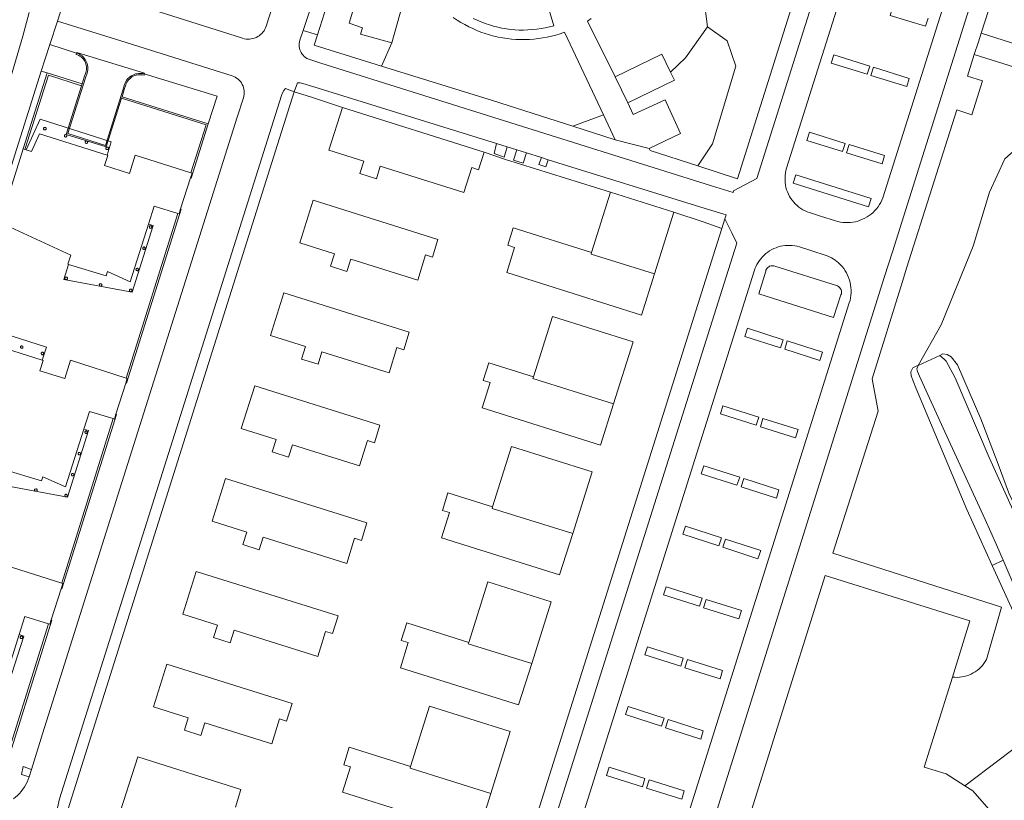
# Model space of a CAD drawing. Header units: metres. Extents: x 89888 to 94270, y 464165 to 468904.
# Tile 194 of 256: x 93738 to 93874, y 465844 to 465952. Entities that reach past the tile are written whole.
import ezdxf

# ---------------------------------------------------------------- set-up
doc = ezdxf.new("R2010")
doc.units = ezdxf.units.M
for name, color, linetype, lineweight in [('B_BEBOUWINGSGRENS_0', 251, 'CONTINUOUS', 13), ('B_OVERBOUWLIJN_LIJN_0', 251, 'CONTINUOUS', 13), ('B_OVERBOUWLIJN_LIJN_1', 251, 'CONTINUOUS', 13), ('B_TUSSENMUUR_0', 251, 'CONTINUOUS', 13), ('G_GRENS_ALGEMEEN_0', 251, 'CONTINUOUS', 13), ('T_CULTUURGRENS_0', 251, 'CONTINUOUS', 13), ('T_HEK_LIJN_0', 251, 'CONTINUOUS', 13), ('T_MUUR_30CM_LIJN_0', 251, 'CONTINUOUS', 13), ('V_WEGGRENS_0', 251, 'CONTINUOUS', 13), ('W_WATERGRENS_0', 251, 'CONTINUOUS', 13)]:
    doc.layers.add(name, color=color, linetype=linetype, lineweight=lineweight)

msp = doc.modelspace()

# ---------------------------------------------------------------- linework, layer by layer
at = {"layer": 'B_BEBOUWINGSGRENS_0'}
for p, q in [((93821.76, 465940.67), (93820.01, 465944.26)), ((93782.34, 465940.01), (93801.91, 465933.83)), ((93816.74, 465919.98), (93819.37, 465928.32)), ((93819.37, 465928.32), (93828.11, 465925.56)), ((93828.11, 465925.56), (93825.43, 465917.04)), ((93819.79, 465899.12), (93822.49, 465907.67)), ((93814.14, 465881.2), (93816.82, 465889.71)), ((93785.74, 465882.66), (93766.19, 465888.78)), ((93762.15, 465875.97), (93760.3, 465870.08)), ((93802.41, 465874.52), (93799.79, 465866.17)), ((93811.17, 465871.77), (93802.41, 465874.52)), ((93808.48, 465863.24), (93811.17, 465871.77)), ((93758.11, 465863.17), (93756.26, 465857.27)), ((93802.82, 465845.32), (93805.49, 465853.85)), ((93868.31, 465846.37), (93869.41, 465845.67)), ((93869.41, 465845.67), (93871.93, 465842.76))]:
    msp.add_line(p, q, dxfattribs=at)
for points in [[(93800.41, 465952.31), (93800.95, 465952.06), (93801.51, 465951.82), (93802.07, 465951.61), (93802.64, 465951.41), (93803.21, 465951.24), (93803.8, 465951.1), (93804.38, 465950.97), (93804.98, 465950.87), (93805.57, 465950.79), (93806.17, 465950.74), (93806.77, 465950.7), (93807.37, 465950.69), (93807.97, 465950.71), (93808.57, 465950.75), (93809.17, 465950.81), (93809.77, 465950.89), (93810.36, 465951), (93810.95, 465951.13), (93811.53, 465951.28), (93810.02, 465956.44)], [(93820.01, 465944.26), (93826.45, 465947.38), (93827.65, 465944.9)], [(93827.65, 465944.9), (93828.19, 465943.78), (93821.76, 465940.67)], [(93801.91, 465933.83), (93801.15, 465931.42), (93800.2, 465931.72), (93799.1, 465928.25), (93787.58, 465931.9), (93787.03, 465930.16), (93784.74, 465930.89), (93785.29, 465932.61), (93780.48, 465934.13), (93782.34, 465940.01)], [(93778.31, 465927.2), (93776.46, 465921.32), (93781.24, 465919.81), (93780.7, 465918.09), (93782.97, 465917.37), (93783.51, 465919.09)], [(93783.51, 465919.09), (93792.74, 465916.18), (93793.83, 465919.65), (93794.78, 465919.35), (93795.54, 465921.76), (93778.31, 465927.2)], [(93825.43, 465917.04), (93823.63, 465911.34), (93805.03, 465917.21), (93806.13, 465920.68), (93805.18, 465920.98), (93805.94, 465923.39), (93816.74, 465919.98)], [(93774.27, 465914.41), (93772.42, 465908.52), (93777.24, 465907.01), (93776.69, 465905.27), (93778.98, 465904.56), (93779.51, 465906.28)], [(93779.51, 465906.28), (93788.78, 465903.38), (93789.87, 465906.87), (93790.82, 465906.57), (93791.58, 465908.99), (93774.27, 465914.41)], [(93822.49, 465907.67), (93811.35, 465911.16), (93808.73, 465902.81)], [(93808.73, 465902.81), (93802.55, 465904.75), (93801.8, 465902.34), (93802.75, 465902.04), (93801.65, 465898.54)], [(93770.24, 465901.6), (93768.38, 465895.71), (93773.18, 465894.19), (93772.64, 465892.46), (93774.92, 465891.74), (93775.46, 465893.46), (93784.72, 465890.54)], [(93784.72, 465890.54), (93785.82, 465894.02), (93786.77, 465893.72), (93787.53, 465896.14), (93770.24, 465901.6)], [(93801.65, 465898.54), (93817.99, 465893.41), (93819.79, 465899.12)], [(93816.82, 465889.71), (93805.69, 465893.2), (93803.08, 465884.86)], [(93766.19, 465888.78), (93764.34, 465882.89), (93769.13, 465881.39), (93768.6, 465879.66), (93770.87, 465878.95), (93771.41, 465880.67), (93782.94, 465877.06), (93784.03, 465880.54), (93784.98, 465880.24), (93785.74, 465882.66)], [(93803.08, 465884.86), (93796.91, 465886.8), (93796.16, 465884.39)], [(93796.16, 465884.39), (93797.11, 465884.09), (93796.02, 465880.61), (93812.34, 465875.49), (93814.14, 465881.2)], [(93760.3, 465870.08), (93765.1, 465868.56), (93764.56, 465866.83), (93766.84, 465866.11), (93767.38, 465867.84), (93778.94, 465864.2), (93780.03, 465867.68), (93780.99, 465867.38), (93781.75, 465869.81), (93762.15, 465875.97)], [(93831.3, 465818.36), (93831.15, 465818.41), (93842.15, 465853.59), (93849, 465875.39), (93868.99, 465869.13), (93866.57, 465861.38)], [(93799.79, 465866.17), (93791.24, 465868.85), (93790.48, 465866.44), (93791.44, 465866.14), (93790.35, 465862.66), (93806.68, 465857.54), (93808.48, 465863.24)], [(93756.26, 465857.27), (93761.06, 465855.76), (93760.52, 465854.04), (93762.79, 465853.32), (93763.34, 465855.05), (93772.58, 465852.14), (93773.68, 465855.61), (93774.63, 465855.31), (93775.39, 465857.73), (93758.11, 465863.17)], [(93866.57, 465861.38), (93862.68, 465848.92), (93865.72, 465848.03), (93868.31, 465846.37)], [(93805.49, 465853.85), (93794.37, 465857.35), (93791.75, 465849.02)], [(93791.75, 465849.02), (93783.29, 465851.68), (93782.53, 465849.27), (93783.48, 465848.97), (93782.38, 465845.48), (93801.04, 465839.61), (93802.82, 465845.32)], [(93764.62, 465837.42), (93756.16, 465840.08), (93751.31, 465841.61), (93754.09, 465850.36), (93768.34, 465845.84), (93767.57, 465843.44)]]:
    msp.add_lwpolyline(points, dxfattribs=at)
at = {"layer": 'B_OVERBOUWLIJN_LIJN_0'}
for points in [[(93740.9, 465905.11), (93741.48, 465906.93), (93731.68, 465910.06), (93729.74, 465905.85)], [(93735.6, 465890.03), (93734.96, 465887.96), (93744.37, 465886.22), (93747.29, 465895.41), (93746.64, 465895.61)], [(93726.67, 465861.72), (93726.01, 465859.58), (93735.43, 465857.85), (93738.35, 465867.04), (93737.73, 465867.26)]]:
    msp.add_lwpolyline(points, dxfattribs=at)
at = {"layer": 'B_OVERBOUWLIJN_LIJN_1'}
for points in [[(93749.84, 465933.43), (93750.41, 465935.25), (93740.62, 465938.38), (93738.67, 465934.17)], [(93744.54, 465918.35), (93743.88, 465916.25), (93753.3, 465914.51), (93756.22, 465923.7), (93755.57, 465923.91)]]:
    msp.add_lwpolyline(points, dxfattribs=at)
at = {"layer": 'B_TUSSENMUUR_0'}
for points in [[(93816.74, 465919.98), (93816.68, 465919.78), (93825.43, 465917.04)], [(93808.73, 465902.81), (93808.66, 465902.61), (93819.79, 465899.12)], [(93803.08, 465884.86), (93803.02, 465884.66), (93814.14, 465881.2)], [(93799.79, 465866.17), (93799.73, 465865.97), (93808.48, 465863.24)], [(93791.75, 465849.02), (93791.68, 465848.82), (93802.82, 465845.32)]]:
    msp.add_lwpolyline(points, dxfattribs=at)
at = {"layer": 'G_GRENS_ALGEMEEN_0'}
for p, q in [((93738.27, 465934.28), (93741.58, 465944.77)), ((93741.58, 465944.77), (93746.42, 465943.27)), ((93746.42, 465943.27), (93746.34, 465943.01)), ((93751.86, 465941.29), (93751.92, 465941.5)), ((93751.92, 465941.5), (93763.8, 465937.76)), ((93741.22, 465937.26), (93741.16, 465937.23)), ((93744.09, 465936.27), (93744.03, 465936.25)), ((93746.96, 465935.39), (93746.91, 465935.37)), ((93738.51, 465934.22), (93738.27, 465934.28)), ((93752.47, 465902.66), (93759.64, 465925.37)), ((93755.83, 465923.68), (93755.77, 465923.66)), ((93754.91, 465920.75), (93754.86, 465920.73)), ((93753.99, 465917.81), (93753.93, 465917.79)), ((93744.17, 465916.59), (93744.11, 465916.57)), ((93748.93, 465915.68), (93748.87, 465915.66)), ((93753.09, 465914.93), (93753.03, 465914.91)), ((93738.04, 465907.1), (93737.98, 465907.08)), ((93740.9, 465906.21), (93740.84, 465906.19)), ((93743.58, 465874.33), (93750.7, 465897.05)), ((93746.92, 465895.35), (93746.86, 465895.33)), ((93745.99, 465892.39), (93745.93, 465892.37)), ((93745.07, 465889.49), (93745.01, 465889.47)), ((93739.99, 465887.36), (93739.93, 465887.34)), ((93744.15, 465886.61), (93744.1, 465886.59)), ((93737.99, 465867.03), (93737.93, 465867.01))]:
    msp.add_line(p, q, dxfattribs=at)
for points in [[(93746.42, 465943.27), (93746.7, 465944.18), (93746.91, 465944.82), (93746.96, 465945.01), (93746.99, 465945.21), (93747.01, 465945.41), (93747, 465945.61), (93746.97, 465945.81), (93746.93, 465946.01), (93746.86, 465946.2), (93746.77, 465946.38), (93746.67, 465946.55), (93746.55, 465946.71), (93746.42, 465946.85), (93746.27, 465946.98), (93746.11, 465947.1), (93745.94, 465947.2), (93745.76, 465947.28), (93745.57, 465947.33), (93745.64, 465947.51)], [(93746.34, 465943.01), (93741.75, 465944.45), (93738.51, 465934.22)], [(93754.99, 465944.63), (93754.96, 465944.46), (93754.75, 465944.51), (93754.53, 465944.53), (93754.31, 465944.53), (93754.09, 465944.51), (93753.88, 465944.47), (93753.67, 465944.4), (93753.47, 465944.31), (93753.29, 465944.22), (93753.12, 465944.1), (93752.97, 465943.97), (93752.82, 465943.83), (93752.7, 465943.67), (93752.59, 465943.49), (93752.5, 465943.31), (93752.43, 465943.12), (93752.23, 465942.48), (93751.92, 465941.5)], [(93751.86, 465941.29), (93749.74, 465934.56), (93744.22, 465936.28), (93746.34, 465943.01)], [(93761.43, 465930.98), (93763.51, 465937.61), (93751.86, 465941.29)], [(93741.16, 465937.23), (93741.12, 465937.2), (93741.09, 465937.14), (93741.08, 465937.08), (93741.09, 465937.02), (93741.12, 465936.97), (93741.16, 465936.93), (93741.22, 465936.91), (93741.28, 465936.91), (93741.34, 465936.93), (93741.39, 465936.97), (93741.42, 465937.02), (93741.43, 465937.08), (93741.42, 465937.14), (93741.39, 465937.2), (93741.34, 465937.23), (93741.28, 465937.26), (93741.22, 465937.26)], [(93761.43, 465930.98), (93753.74, 465933.43), (93752.96, 465930.91), (93749.5, 465931.99), (93749.95, 465933.4), (93749.84, 465933.43), (93740.54, 465936.39), (93739.4, 465933.95), (93738.67, 465934.17), (93738.51, 465934.22)], [(93744.03, 465936.25), (93743.99, 465936.21), (93743.96, 465936.16), (93743.95, 465936.1), (93743.96, 465936.04), (93743.99, 465935.99), (93744.03, 465935.95), (93744.09, 465935.93), (93744.15, 465935.93), (93744.21, 465935.95), (93744.26, 465935.99), (93744.29, 465936.04), (93744.3, 465936.1), (93744.29, 465936.16), (93744.26, 465936.21), (93744.21, 465936.25), (93744.15, 465936.27), (93744.09, 465936.27)], [(93746.91, 465935.37), (93746.86, 465935.33), (93746.83, 465935.28), (93746.82, 465935.22), (93746.83, 465935.16), (93746.86, 465935.1), (93746.91, 465935.06), (93746.96, 465935.04), (93747.02, 465935.04), (93747.08, 465935.06), (93747.13, 465935.1), (93747.16, 465935.16), (93747.17, 465935.22), (93747.16, 465935.28), (93747.13, 465935.33), (93747.08, 465935.37), (93747.02, 465935.39), (93746.96, 465935.39)], [(93749.78, 465934.51), (93749.73, 465934.47), (93749.7, 465934.42), (93749.69, 465934.36), (93749.7, 465934.3), (93749.73, 465934.25), (93749.78, 465934.21), (93749.84, 465934.19), (93749.9, 465934.19), (93749.96, 465934.21), (93750, 465934.25), (93750.03, 465934.3), (93750.04, 465934.36), (93750.03, 465934.42), (93750, 465934.47)], [(93750, 465934.47), (93749.96, 465934.51), (93749.9, 465934.53), (93749.84, 465934.53), (93749.78, 465934.51)], [(93761.37, 465930.28), (93761.58, 465930.93), (93761.43, 465930.98)], [(93735.28, 465924.02), (93744.84, 465919.62), (93744.45, 465918.4), (93744.54, 465918.35), (93749.74, 465916.78), (93749.93, 465917.36), (93753.05, 465915.94), (93755.57, 465923.91), (93756.34, 465926.37), (93759.64, 465925.37)], [(93759.64, 465925.37), (93759.79, 465925.32), (93760.01, 465926)], [(93755.77, 465923.66), (93755.72, 465923.62), (93755.69, 465923.57), (93755.68, 465923.51), (93755.69, 465923.45), (93755.72, 465923.4), (93755.77, 465923.36), (93755.83, 465923.34), (93755.89, 465923.34), (93755.95, 465923.36), (93755.99, 465923.4), (93756.02, 465923.45), (93756.03, 465923.51), (93756.02, 465923.57), (93755.99, 465923.62), (93755.95, 465923.66), (93755.89, 465923.68), (93755.83, 465923.68)], [(93754.86, 465920.73), (93754.81, 465920.69), (93754.78, 465920.64), (93754.77, 465920.58), (93754.78, 465920.52), (93754.81, 465920.47), (93754.86, 465920.43), (93754.91, 465920.41), (93754.98, 465920.41), (93755.03, 465920.43), (93755.08, 465920.47), (93755.11, 465920.52), (93755.12, 465920.58), (93755.11, 465920.64), (93755.08, 465920.69), (93755.03, 465920.73), (93754.98, 465920.75), (93754.91, 465920.75)], [(93753.93, 465917.79), (93753.88, 465917.75), (93753.85, 465917.7), (93753.84, 465917.64), (93753.85, 465917.58), (93753.88, 465917.53), (93753.93, 465917.49), (93753.99, 465917.47), (93754.05, 465917.47), (93754.11, 465917.49), (93754.15, 465917.53), (93754.18, 465917.58), (93754.19, 465917.64), (93754.18, 465917.7), (93754.15, 465917.75), (93754.11, 465917.79), (93754.05, 465917.81), (93753.99, 465917.81)], [(93744.11, 465916.57), (93744.07, 465916.53), (93744.04, 465916.47), (93744.03, 465916.41), (93744.04, 465916.35), (93744.07, 465916.3), (93744.11, 465916.26), (93744.17, 465916.24), (93744.23, 465916.24), (93744.29, 465916.26), (93744.34, 465916.3), (93744.37, 465916.35), (93744.38, 465916.41), (93744.37, 465916.47), (93744.34, 465916.53), (93744.29, 465916.57), (93744.23, 465916.59), (93744.17, 465916.59)], [(93748.87, 465915.66), (93748.82, 465915.62), (93748.79, 465915.57), (93748.78, 465915.51), (93748.79, 465915.45), (93748.82, 465915.4), (93748.87, 465915.36), (93748.93, 465915.34), (93748.99, 465915.34), (93749.04, 465915.36), (93749.09, 465915.4), (93749.12, 465915.45), (93749.13, 465915.51), (93749.12, 465915.57), (93749.09, 465915.62), (93749.04, 465915.66), (93748.99, 465915.68), (93748.93, 465915.68)], [(93753.03, 465914.91), (93752.99, 465914.87), (93752.96, 465914.82), (93752.95, 465914.76), (93752.96, 465914.7), (93752.99, 465914.64), (93753.03, 465914.6), (93753.09, 465914.58), (93753.15, 465914.58), (93753.21, 465914.6), (93753.25, 465914.64), (93753.28, 465914.7), (93753.29, 465914.76), (93753.28, 465914.82), (93753.25, 465914.87), (93753.21, 465914.91), (93753.15, 465914.93), (93753.09, 465914.93)], [(93729.57, 465905.9), (93729.74, 465905.85), (93730.46, 465905.61), (93731.61, 465908.06), (93740.9, 465905.11), (93741.01, 465905.08), (93740.56, 465903.67), (93744.03, 465902.59), (93744.81, 465905.11), (93752.47, 465902.66)], [(93737.98, 465907.08), (93737.93, 465907.04), (93737.9, 465906.99), (93737.89, 465906.93), (93737.9, 465906.87), (93737.93, 465906.82), (93737.98, 465906.78), (93738.04, 465906.76), (93738.1, 465906.76), (93738.15, 465906.78), (93738.2, 465906.82), (93738.23, 465906.87), (93738.24, 465906.93), (93738.23, 465906.99), (93738.2, 465907.04), (93738.15, 465907.08), (93738.1, 465907.1), (93738.04, 465907.1)], [(93740.84, 465906.19), (93740.8, 465906.15), (93740.77, 465906.1), (93740.76, 465906.04), (93740.77, 465905.98), (93740.8, 465905.93), (93740.84, 465905.89), (93740.9, 465905.87), (93740.96, 465905.87), (93741.02, 465905.89), (93741.06, 465905.93), (93741.09, 465905.98), (93741.1, 465906.04), (93741.09, 465906.1), (93741.06, 465906.15), (93741.02, 465906.19), (93740.96, 465906.21), (93740.9, 465906.21)], [(93752.44, 465901.97), (93752.64, 465902.61), (93752.47, 465902.66)], [(93726.36, 465895.69), (93735.9, 465891.3), (93735.51, 465890.08), (93735.6, 465890.03), (93740.8, 465888.46), (93740.99, 465889.04), (93744.12, 465887.62), (93746.63, 465895.59), (93747.41, 465898.05), (93750.7, 465897.05)], [(93750.7, 465897.05), (93750.87, 465897), (93751.08, 465897.65)], [(93746.86, 465895.33), (93746.81, 465895.29), (93746.78, 465895.24), (93746.77, 465895.18), (93746.78, 465895.12), (93746.81, 465895.07), (93746.86, 465895.03), (93746.92, 465895.01), (93746.98, 465895.01), (93747.03, 465895.03), (93747.08, 465895.07), (93747.11, 465895.12), (93747.12, 465895.18), (93747.11, 465895.24), (93747.08, 465895.29), (93747.03, 465895.33), (93746.98, 465895.35), (93746.92, 465895.35)], [(93745.93, 465892.37), (93745.89, 465892.33), (93745.86, 465892.28), (93745.85, 465892.22), (93745.86, 465892.16), (93745.89, 465892.11), (93745.93, 465892.07), (93745.99, 465892.05), (93746.05, 465892.05), (93746.11, 465892.07), (93746.16, 465892.11), (93746.19, 465892.16), (93746.2, 465892.22), (93746.19, 465892.28), (93746.16, 465892.33), (93746.11, 465892.37), (93746.05, 465892.39), (93745.99, 465892.39)], [(93745.01, 465889.47), (93744.97, 465889.43), (93744.94, 465889.37), (93744.93, 465889.31), (93744.94, 465889.25), (93744.97, 465889.2), (93745.01, 465889.16), (93745.07, 465889.14), (93745.13, 465889.14), (93745.19, 465889.16), (93745.24, 465889.2), (93745.26, 465889.25), (93745.28, 465889.31), (93745.26, 465889.37), (93745.24, 465889.43), (93745.19, 465889.47), (93745.13, 465889.49), (93745.07, 465889.49)], [(93739.93, 465887.34), (93739.88, 465887.3), (93739.85, 465887.25), (93739.84, 465887.19), (93739.85, 465887.13), (93739.88, 465887.08), (93739.93, 465887.04), (93739.99, 465887.02), (93740.05, 465887.02), (93740.11, 465887.04), (93740.15, 465887.08), (93740.18, 465887.13), (93740.19, 465887.19), (93740.18, 465887.25), (93740.15, 465887.3), (93740.11, 465887.34), (93740.05, 465887.36), (93739.99, 465887.36)], [(93744.1, 465886.59), (93744.05, 465886.55), (93744.02, 465886.49), (93744.01, 465886.43), (93744.02, 465886.38), (93744.05, 465886.32), (93744.1, 465886.28), (93744.15, 465886.26), (93744.21, 465886.26), (93744.27, 465886.28), (93744.32, 465886.32), (93744.35, 465886.38), (93744.36, 465886.43), (93744.35, 465886.49), (93744.32, 465886.55), (93744.27, 465886.59), (93744.21, 465886.61), (93744.15, 465886.61)], [(93720.68, 465877.55), (93720.81, 465877.51), (93721.68, 465877.24), (93722.79, 465879.69), (93732, 465876.78), (93732.11, 465876.75), (93731.66, 465875.34), (93735.12, 465874.26), (93735.9, 465876.78), (93743.58, 465874.33)], [(93743.52, 465873.57), (93743.74, 465874.28), (93743.58, 465874.33)], [(93717.46, 465867.36), (93712.76, 465852.45), (93734.49, 465845.63), (93741.77, 465868.72)], [(93741.77, 465868.72), (93738.51, 465869.72), (93737.73, 465867.26), (93735.21, 465859.29), (93732.09, 465860.71), (93731.9, 465860.13), (93726.67, 465861.72), (93726.6, 465861.76), (93727.06, 465862.96), (93717.46, 465867.36)], [(93741.77, 465868.72), (93741.95, 465868.67), (93742.14, 465869.27)], [(93737.93, 465867.01), (93737.88, 465866.97), (93737.85, 465866.92), (93737.84, 465866.86), (93737.85, 465866.8), (93737.88, 465866.75), (93737.93, 465866.71), (93737.99, 465866.69), (93738.05, 465866.69), (93738.11, 465866.71), (93738.15, 465866.75), (93738.18, 465866.8), (93738.19, 465866.86), (93738.18, 465866.92), (93738.15, 465866.97), (93738.11, 465867.01), (93738.05, 465867.03), (93737.99, 465867.03)]]:
    msp.add_lwpolyline(points, dxfattribs=at)
at = {"layer": 'T_CULTUURGRENS_0'}
for p, q in [((93831.69, 465959.61), (93832.74, 465951.12)), ((93787.76, 465945.7), (93789.16, 465948.93)), ((93850.19, 465947.26), (93849.84, 465946.13)), ((93740.77, 465945.03), (93741.58, 465944.77)), ((93855.67, 465945.56), (93855.3, 465944.44)), ((93814.16, 465937.41), (93818.38, 465939.01)), ((93846.83, 465936.59), (93846.46, 465935.45)), ((93851.77, 465935.03), (93846.83, 465936.59)), ((93856.86, 465932.21), (93857.22, 465933.36)), ((93844.58, 465929.55), (93854.99, 465926.29)), ((93854.99, 465926.29), (93855.35, 465927.43)), ((93832.15, 465924.21), (93834.74, 465923.3)), ((93850.59, 465915.42), (93842.07, 465918.11)), ((93842.85, 465906.84), (93843.21, 465907.95)), ((93848.64, 465906.24), (93843.78, 465907.78)), ((93839.48, 465896.13), (93839.85, 465897.24)), ((93845.28, 465895.54), (93840.41, 465897.07)), ((93836.83, 465887.85), (93837.2, 465888.96)), ((93842.62, 465887.23), (93837.77, 465888.78)), ((93834.31, 465879.5), (93834.68, 465880.61)), ((93840.1, 465878.85), (93835.25, 465880.43)), ((93873.56, 465877.53), (93872.07, 465876.79)), ((93831.64, 465871.15), (93832, 465872.26)), ((93837.43, 465870.55), (93832.57, 465872.09)), ((93829.06, 465862.87), (93829.42, 465863.98)), ((93834.85, 465862.27), (93829.99, 465863.81)), ((93826.39, 465854.59), (93826.76, 465855.7)), ((93832.18, 465853.96), (93827.32, 465855.52)), ((93823.76, 465846.24), (93824.12, 465847.36)), ((93829.55, 465845.65), (93824.68, 465847.18))]:
    msp.add_line(p, q, dxfattribs=at)
for points in [[(93858.32, 465953.85), (93857.96, 465952.71), (93862.88, 465951.21), (93863.24, 465952.33)], [(93832.74, 465951.12), (93829.72, 465946.84), (93827.65, 465944.9)], [(93831.42, 465931.95), (93833.46, 465934.98), (93836.65, 465945.72), (93835.49, 465949.19), (93832.74, 465951.12)], [(93849.84, 465946.13), (93854.82, 465944.59), (93855.15, 465945.72), (93850.19, 465947.26)], [(93855.3, 465944.44), (93860.26, 465942.89), (93860.6, 465944.03), (93855.67, 465945.56)], [(93846.46, 465935.45), (93851.42, 465933.91), (93851.77, 465935.03)], [(93803.63, 465935.02), (93803.3, 465933.64), (93804.67, 465933.15), (93805.09, 465934.56)], [(93806.41, 465934.15), (93805.96, 465932.72), (93807.32, 465932.34), (93807.78, 465933.73)], [(93857.22, 465933.36), (93852.3, 465934.89), (93851.96, 465933.75), (93856.86, 465932.21)], [(93884.3, 465931.82), (93880.97, 465933.96), (93875.73, 465934.6), (93873.82, 465932.93), (93871.68, 465928.33), (93869.45, 465920.86), (93865.01, 465909.98), (93861.84, 465904.4)], [(93809.82, 465933.09), (93809.49, 465932.14), (93810.44, 465931.83), (93810.77, 465932.8)], [(93855.35, 465927.43), (93844.95, 465930.69), (93844.58, 465929.55)], [(93842.07, 465918.11), (93841.93, 465918.15), (93841.78, 465918.17), (93841.63, 465918.17), (93841.48, 465918.14), (93841.34, 465918.09), (93841.21, 465918.02), (93841.09, 465917.92), (93840.99, 465917.82), (93840.9, 465917.7), (93840.83, 465917.56), (93840.79, 465917.42), (93839.83, 465914.3), (93850.14, 465911), (93851.19, 465914.13), (93851.24, 465914.27), (93851.26, 465914.41), (93851.26, 465914.56), (93851.24, 465914.7), (93851.2, 465914.84), (93851.13, 465914.97), (93851.05, 465915.09), (93850.96, 465915.2), (93850.84, 465915.29), (93850.72, 465915.37), (93850.59, 465915.42)], [(93843.21, 465907.95), (93838.26, 465909.52), (93837.89, 465908.41), (93842.85, 465906.84)], [(93843.78, 465907.78), (93843.43, 465906.63), (93848.29, 465905.1), (93848.64, 465906.24)], [(93864.86, 465905.79), (93865.27, 465905.98), (93865.84, 465905.92), (93866.38, 465905.59), (93867.28, 465904.46), (93870.48, 465897.02)], [(93872.07, 465876.79), (93868.56, 465884.5), (93861.53, 465901.29), (93860.9, 465902.96), (93860.85, 465903.53), (93861.12, 465904.07), (93861.66, 465904.32), (93861.84, 465904.4)], [(93839.85, 465897.24), (93834.89, 465898.81), (93834.53, 465897.7), (93839.48, 465896.13)], [(93840.41, 465897.07), (93840.06, 465895.92), (93844.92, 465894.39), (93845.28, 465895.54)], [(93870.48, 465897.02), (93872.76, 465891.14), (93874.46, 465886.53), (93875.41, 465884.65), (93876.34, 465883.57)], [(93837.2, 465888.96), (93832.25, 465890.54), (93831.88, 465889.43), (93836.83, 465887.85)], [(93837.77, 465888.78), (93837.41, 465887.64), (93842.27, 465886.09), (93842.62, 465887.23)], [(93834.68, 465880.61), (93829.74, 465882.23), (93829.37, 465881.12), (93834.31, 465879.5)], [(93835.25, 465880.43), (93834.88, 465879.29), (93839.73, 465877.71), (93840.1, 465878.85)], [(93907.15, 465811.28), (93906.36, 465810.5), (93905.66, 465810.11), (93905.06, 465809.92), (93904.42, 465809.85), (93903.68, 465809.95), (93902.94, 465810.19), (93901.75, 465810.88), (93901.02, 465811.61), (93900.33, 465812.77), (93897.7, 465818.98), (93893.68, 465827.95), (93888.46, 465839.92), (93882.3, 465853.94), (93876.16, 465867.79), (93872.07, 465876.79)], [(93832, 465872.26), (93827.05, 465873.83), (93826.68, 465872.72), (93831.64, 465871.15)], [(93832.57, 465872.09), (93832.22, 465870.94), (93837.08, 465869.41), (93837.43, 465870.55)], [(93829.42, 465863.98), (93824.46, 465865.55), (93824.1, 465864.44), (93829.06, 465862.87)], [(93829.99, 465863.81), (93829.63, 465862.66), (93834.5, 465861.13), (93834.85, 465862.27)], [(93826.76, 465855.7), (93821.81, 465857.3), (93821.44, 465856.2), (93826.39, 465854.59)], [(93827.32, 465855.52), (93826.96, 465854.38), (93831.82, 465852.81), (93832.18, 465853.96)], [(93824.12, 465847.36), (93819.16, 465848.92), (93818.8, 465847.81), (93823.76, 465846.24)], [(93824.68, 465847.18), (93824.33, 465846.03), (93829.2, 465844.5), (93829.55, 465845.65)]]:
    msp.add_lwpolyline(points, dxfattribs=at)
at = {"layer": 'T_HEK_LIJN_0'}
msp.add_line((93828.11, 465925.56), (93832.15, 465924.21), dxfattribs=at)
at = {"layer": 'T_MUUR_30CM_LIJN_0'}
msp.add_lwpolyline([(93801.91, 465933.83), (93804.87, 465932.83), (93819.37, 465928.32)], dxfattribs=at)
at = {"layer": 'V_WEGGRENS_0'}
for p, q in [((93870.56, 465950.25), (93878.37, 465975.02)), ((93742.99, 465951.92), (93744.52, 465956.59)), ((93778.9, 465950.03), (93780.58, 465955.37)), ((93739.07, 465953.14), (93738.23, 465949.84)), ((93742.99, 465951.92), (93741.93, 465948.69)), ((93778.9, 465950.03), (93776.91, 465950.65)), ((93784.86, 465950.15), (93789.16, 465948.93)), ((93890.45, 465943.97), (93870.56, 465950.25)), ((93740.77, 465945.03), (93741.93, 465948.69)), ((93741.93, 465948.69), (93745.64, 465947.51)), ((93787.76, 465945.7), (93779.93, 465948.13)), ((93779.35, 465946.14), (93833.31, 465929.19)), ((93869.6, 465947.3), (93906.23, 465935.8)), ((93711.46, 465852.58), (93740.77, 465945.03)), ((93778.38, 465942.85), (93803.63, 465935.02)), ((93818.38, 465939.01), (93820.02, 465935.53)), ((93820.02, 465935.53), (93814.16, 465937.41)), ((93824.71, 465934.36), (93820.02, 465935.53)), ((93738.27, 465934.28), (93735.06, 465924.12)), ((93803.63, 465935.02), (93805.09, 465934.56)), ((93805.09, 465934.56), (93806.41, 465934.15)), ((93806.41, 465934.15), (93807.78, 465933.73)), ((93807.78, 465933.73), (93809.82, 465933.09)), ((93809.82, 465933.09), (93810.77, 465932.8)), ((93810.77, 465932.8), (93832.44, 465926.07)), ((93836.9, 465930.17), (93831.42, 465931.95)), ((93761.37, 465930.28), (93760.01, 465926)), ((93835.17, 465924.64), (93834.74, 465923.3)), ((93836.12, 465922.69), (93835.17, 465924.64)), ((93834.74, 465923.3), (93833.83, 465920.42)), ((93857.21, 465916.69), (93822.48, 465806.17)), ((93752.44, 465901.97), (93751.08, 465897.65)), ((93743.52, 465873.57), (93742.14, 465869.27)), ((93739.41, 465848.64), (93739.09, 465847.59))]:
    msp.add_line(p, q, dxfattribs=at)
for points in [[(93861.81, 466009.26), (93858.9, 466000), (93836.9, 465930.17)], [(93884.16, 466002.07), (93883.51, 466000), (93875.75, 465975.42), (93865.05, 465941.59), (93858.28, 465920.08), (93857.21, 465916.69)], [(93836.37, 465928.48), (93839.55, 465930.22), (93861.62, 466000)], [(93865.32, 466000), (93843.68, 465931.61), (93843.59, 465931.29), (93843.52, 465930.96), (93843.48, 465930.63), (93843.46, 465930.3), (93843.46, 465929.97), (93843.48, 465929.64), (93843.53, 465929.31), (93843.59, 465928.98), (93843.68, 465928.66), (93843.8, 465928.35), (93843.93, 465928.04), (93844.08, 465927.74), (93844.26, 465927.46), (93844.45, 465927.19), (93844.66, 465926.93), (93844.88, 465926.69), (93845.13, 465926.46), (93845.39, 465926.25), (93845.66, 465926.06), (93845.94, 465925.89), (93846.24, 465925.73), (93846.54, 465925.6), (93846.86, 465925.49), (93848.34, 465925.02)], [(93878.68, 465996.3), (93856.97, 465927.54), (93856.84, 465927.22), (93856.68, 465926.9), (93856.51, 465926.6), (93856.31, 465926.31), (93856.1, 465926.03), (93855.87, 465925.77), (93855.62, 465925.53), (93855.36, 465925.3), (93855.08, 465925.09), (93854.79, 465924.89), (93854.49, 465924.72), (93854.17, 465924.57), (93853.85, 465924.44), (93853.52, 465924.33), (93853.18, 465924.24), (93852.84, 465924.17), (93852.49, 465924.13), (93852.14, 465924.11), (93851.79, 465924.11), (93851.45, 465924.14), (93851.1, 465924.19), (93850.76, 465924.26), (93850.42, 465924.36), (93848.34, 465925.02)], [(93745.52, 465956.87), (93768.57, 465949.56), (93768.8, 465949.5), (93769.04, 465949.46), (93769.28, 465949.44), (93769.52, 465949.45), (93769.75, 465949.47), (93769.99, 465949.52), (93770.22, 465949.59), (93770.44, 465949.68), (93770.65, 465949.79), (93770.85, 465949.92), (93771.04, 465950.07), (93771.22, 465950.23), (93771.37, 465950.41), (93771.52, 465950.6), (93771.64, 465950.81), (93771.74, 465951.02), (93771.82, 465951.25), (93773.19, 465955.55)], [(93780.58, 465955.37), (93778.66, 465955.9), (93776.91, 465950.65)], [(93781.01, 465956.72), (93784.46, 465955.65), (93783.26, 465951.63), (93785.12, 465951.02), (93784.86, 465950.15)], [(93789.16, 465948.93), (93790.53, 465953.84)], [(93739.41, 465848.64), (93740.94, 465853.56), (93767.81, 465938.68), (93768.67, 465941.35), (93768.73, 465941.58), (93768.77, 465941.81), (93768.79, 465942.05), (93768.78, 465942.29), (93768.75, 465942.52), (93768.7, 465942.75), (93768.62, 465942.97), (93768.52, 465943.19), (93768.4, 465943.4), (93768.26, 465943.59), (93768.11, 465943.76), (93767.93, 465943.92), (93767.74, 465944.07), (93767.54, 465944.19), (93767.33, 465944.3), (93767.11, 465944.38), (93751.77, 465949.2), (93742.99, 465951.92)], [(93797.65, 465952.43), (93798.17, 465952.08), (93798.69, 465951.75), (93799.23, 465951.44), (93799.78, 465951.16), (93800.34, 465950.89), (93800.9, 465950.64), (93801.48, 465950.42), (93802.07, 465950.21), (93802.66, 465950.03), (93803.26, 465949.87), (93803.86, 465949.73), (93804.47, 465949.62), (93805.08, 465949.53), (93805.69, 465949.46), (93806.31, 465949.41), (93806.93, 465949.38), (93807.55, 465949.38), (93808.17, 465949.4), (93808.79, 465949.45), (93809.4, 465949.52), (93810.01, 465949.6), (93810.62, 465949.72), (93811.23, 465949.85), (93811.82, 465950.01), (93812.42, 465950.19), (93813, 465950.39), (93818.38, 465939.01)], [(93820.01, 465944.26), (93816.17, 465951.94), (93816.7, 465952.28)], [(93776.91, 465950.65), (93776.46, 465949.3), (93776.41, 465949.08), (93776.38, 465948.86), (93776.37, 465948.64), (93776.39, 465948.42), (93776.42, 465948.2), (93776.48, 465947.98), (93776.56, 465947.78), (93776.66, 465947.58), (93776.78, 465947.39), (93776.92, 465947.21), (93777.08, 465947.05), (93777.25, 465946.91), (93777.43, 465946.78), (93779.35, 465946.14)], [(93869.6, 465947.3), (93870.17, 465949.07), (93870.56, 465950.25)], [(93738.23, 465949.84), (93736.18, 465942.93), (93708.11, 465853.61)], [(93779.93, 465948.13), (93778.45, 465948.59), (93778.9, 465950.03)], [(93745.64, 465947.51), (93745.84, 465947.44), (93746.04, 465947.35), (93746.22, 465947.25), (93746.39, 465947.12), (93746.55, 465946.98), (93746.69, 465946.82), (93746.82, 465946.65), (93746.93, 465946.47), (93747.02, 465946.27), (93747.1, 465946.06), (93747.15, 465945.85), (93747.18, 465945.63), (93747.19, 465945.41), (93747.17, 465945.19), (93747.14, 465944.97), (93747.08, 465944.76), (93746.88, 465944.12), (93744.45, 465936.4), (93749.62, 465934.78), (93752.06, 465942.53), (93752.26, 465943.17), (93752.34, 465943.38), (93752.43, 465943.58), (93752.55, 465943.77), (93752.69, 465943.95), (93752.84, 465944.1), (93753.01, 465944.25), (93753.2, 465944.37), (93753.39, 465944.47), (93753.58, 465944.56), (93753.78, 465944.63), (93753.98, 465944.67), (93754.18, 465944.7), (93754.38, 465944.72), (93754.59, 465944.71), (93754.79, 465944.68), (93754.99, 465944.63)], [(93745.64, 465947.51), (93745.68, 465947.61), (93755.01, 465944.73), (93754.99, 465944.63)], [(93859.69, 465915.99), (93860.3, 465917.95), (93867.2, 465939.68), (93869.25, 465939.01), (93870.74, 465943.68), (93868.66, 465944.31), (93869.6, 465947.3)], [(93814.16, 465937.41), (93803.09, 465940.95), (93787.76, 465945.7)], [(93754.99, 465944.63), (93765.03, 465941.55), (93763.8, 465937.76)], [(93775.67, 465942.18), (93776.15, 465943.41), (93776.53, 465943.39), (93776.9, 465943.31), (93778.38, 465942.85)], [(93775.67, 465942.18), (93774.47, 465942.64), (93774.24, 465942.34), (93774.05, 465942.01), (93773.92, 465941.65), (93743.3, 465844.55), (93743.02, 465843.34), (93742.97, 465843.06), (93742.95, 465842.77), (93742.95, 465842.71)], [(93744.18, 465842.32), (93773.68, 465935.79), (93775.67, 465942.18)], [(93782.34, 465940.01), (93777.93, 465941.47), (93775.67, 465942.18)], [(93824.71, 465934.36), (93829.05, 465936.42), (93826.91, 465941.06), (93822.49, 465939.05), (93821.76, 465940.67)], [(93763.8, 465937.76), (93761.45, 465930.25), (93761.37, 465930.28)], [(93831.42, 465931.95), (93824.84, 465934.08), (93824.71, 465934.36)], [(93833.31, 465929.19), (93836.31, 465928.29), (93836.37, 465928.48)], [(93760.01, 465926), (93760.1, 465925.97), (93752.51, 465901.95), (93752.44, 465901.97)], [(93832.44, 465926.07), (93835.35, 465925.2), (93835.17, 465924.64)], [(93835.32, 465916.61), (93836.8, 465921.27), (93836.12, 465922.69)], [(93833.83, 465920.42), (93803.77, 465825.05), (93803.71, 465824.86), (93803.62, 465824.68), (93803.51, 465824.52), (93803.39, 465824.36), (93803.25, 465824.23), (93803.09, 465824.1), (93802.92, 465824)], [(93842.85, 465920.84), (93842.53, 465920.76), (93842.22, 465920.65), (93841.92, 465920.53), (93841.62, 465920.38), (93841.34, 465920.21), (93841.07, 465920.03), (93840.81, 465919.83), (93840.57, 465919.61), (93840.34, 465919.38), (93840.12, 465919.13), (93839.92, 465918.87), (93839.74, 465918.6), (93839.58, 465918.31), (93839.44, 465918.02), (93839.31, 465917.72), (93839.21, 465917.41), (93809.64, 465823.63)], [(93847.03, 465920.26), (93845.44, 465920.76), (93845.12, 465920.84), (93844.8, 465920.91), (93844.47, 465920.95), (93844.15, 465920.97), (93843.82, 465920.97), (93843.49, 465920.95), (93843.17, 465920.91), (93842.85, 465920.84)], [(93850.86, 465918.55), (93850.62, 465918.75), (93850.38, 465918.94), (93850.12, 465919.11), (93849.86, 465919.27), (93849.58, 465919.41), (93849.3, 465919.53), (93847.03, 465920.26)], [(93850.86, 465918.55), (93851.11, 465918.3), (93851.35, 465918.04), (93851.57, 465917.76), (93851.77, 465917.47), (93851.95, 465917.16), (93852.11, 465916.84), (93852.24, 465916.52), (93852.36, 465916.18), (93852.45, 465915.84), (93852.52, 465915.49), (93852.57, 465915.14), (93852.59, 465914.79), (93852.59, 465914.43), (93852.56, 465914.08), (93852.51, 465913.73), (93852.44, 465913.38), (93852.34, 465913.04), (93822.9, 465819.58)], [(93802.47, 465821.63), (93802.78, 465821.67), (93803.09, 465821.73), (93803.4, 465821.82), (93803.69, 465821.92), (93803.98, 465822.04), (93804.26, 465822.19), (93804.54, 465822.37), (93804.81, 465822.58), (93805.06, 465822.8), (93805.3, 465823.04), (93805.52, 465823.29), (93805.73, 465823.55), (93805.91, 465823.84), (93806.08, 465824.13), (93806.23, 465824.43), (93806.35, 465824.74), (93806.46, 465825.06), (93806.54, 465825.38), (93835.32, 465916.61)], [(93866.57, 465861.38), (93866.9, 465861.35), (93867.23, 465861.34), (93867.56, 465861.36), (93867.89, 465861.4), (93868.21, 465861.47), (93868.54, 465861.55), (93868.85, 465861.66), (93869.15, 465861.79), (93869.45, 465861.94), (93869.73, 465862.11), (93870, 465862.3), (93870.26, 465862.52), (93870.5, 465862.74), (93870.72, 465862.99), (93870.93, 465863.24), (93871.12, 465863.52), (93871.29, 465863.8), (93873.36, 465871.02), (93850.06, 465878.49), (93856.3, 465898.1), (93855.5, 465902.53), (93859.69, 465915.99)], [(93751.08, 465897.65), (93751.16, 465897.63), (93743.61, 465873.54), (93743.52, 465873.57)], [(93742.14, 465869.27), (93742.21, 465869.25), (93734.66, 465845.31)], [(93883.58, 465784.06), (93886.02, 465782.82), (93890.92, 465789.48), (93892.13, 465791.01), (93892.87, 465793.22), (93893.99, 465798.49), (93894.4, 465801.91), (93894.78, 465807.15), (93894.75, 465811.46), (93894.15, 465818.21), (93893.06, 465824.09), (93892.13, 465828.62), (93889.64, 465835.14), (93887.31, 465839.61), (93883.57, 465845.4), (93877.75, 465853.56), (93868.31, 465846.37)], [(93739.09, 465847.59), (93738.05, 465847.91), (93738.27, 465849.05), (93739.41, 465848.64)], [(93736.94, 465844.59), (93736.99, 465844.63), (93737.2, 465844.79), (93737.48, 465845.04), (93737.75, 465845.31), (93738, 465845.6), (93738.23, 465845.9), (93738.45, 465846.22), (93738.64, 465846.54), (93738.81, 465846.88), (93738.96, 465847.23), (93739.09, 465847.59)]]:
    msp.add_lwpolyline(points, dxfattribs=at)
at = {"layer": 'W_WATERGRENS_0'}
msp.add_line((93861.84, 465904.4), (93864.86, 465905.79), dxfattribs=at)
for points in [[(93866.94, 465902.7), (93865.71, 465904.98), (93865.43, 465905.27), (93864.86, 465905.79)], [(93861.84, 465904.4), (93861.66, 465903.93), (93861.74, 465903.58), (93862.04, 465902.92), (93865.53, 465895.24)], [(93877.23, 465882.29), (93876.92, 465882.34), (93876.18, 465882.69), (93875.56, 465883.3), (93874.95, 465884.38), (93871.66, 465891.7), (93866.94, 465902.7)], [(93865.53, 465895.24), (93871.12, 465883.15), (93872.66, 465879.63), (93873.56, 465877.53)], [(93873.56, 465877.53), (93877.77, 465867.77), (93879.84, 465862.78), (93885.3, 465850.03), (93889.69, 465840.16), (93894.94, 465828.3), (93896.4, 465825.2), (93899.42, 465818.29), (93901.37, 465813.84), (93901.84, 465813.2), (93902.4, 465812.71), (93903.05, 465812.29), (93904.02, 465812.13), (93904.14, 465812.01)]]:
    msp.add_lwpolyline(points, dxfattribs=at)

doc.saveas('drawing.dxf')
